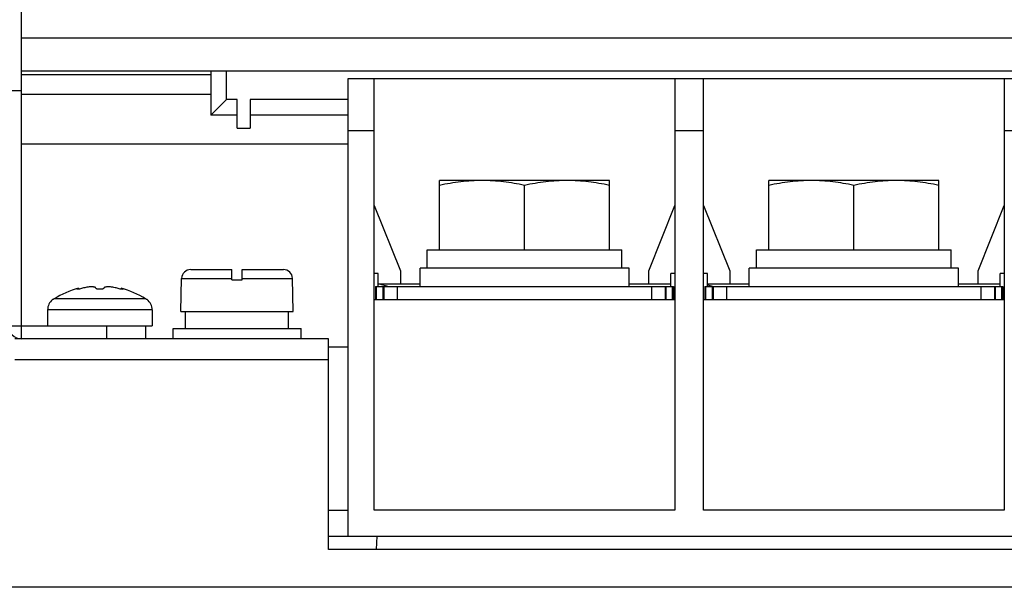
# Model space of a CAD drawing. Header units: millimetres. Extents: x 0 to 1500, y 0 to 1200.
# Tile 5 of 26: x 537 to 612, y 144 to 187. Entities that reach past the tile are written whole.
import ezdxf

# ---------------------------------------------------------------- set-up
doc = ezdxf.new("R2010")
doc.units = ezdxf.units.MM
doc.header["$LTSCALE"] = 82.5
doc.layers.add('00_COMPONENTS', color=7, linetype='CONTINUOUS')

msp = doc.modelspace()

# ---------------------------------------------------------------- linework, layer by layer
at = {"layer": '00_COMPONENTS', "color": 7, "linetype": 'CONTINUOUS'}
for p, q in [((537.078, 163.758), (537.078, 242.158)), ((647.178, 185.758), (537.078, 185.758)), ((537.078, 183.258), (654.078, 183.258)), ((551.578, 183.258), (551.578, 179.858)), ((537.078, 182.958), (551.578, 182.958)), ((562.078, 182.658), (645.078, 182.658)), ((562.078, 147.658), (562.078, 182.658)), ((564.078, 149.658), (564.078, 182.658)), ((587.078, 182.658), (587.078, 149.658)), ((589.278, 149.658), (589.278, 182.658)), ((612.278, 182.658), (612.278, 149.658)), ((536.078, 181.758), (537.078, 181.758)), ((552.778, 181.058), (551.578, 179.858)), ((553.578, 178.858), (553.578, 181.058)), ((554.578, 181.058), (554.578, 178.858)), ((553.578, 179.858), (551.578, 179.858)), ((562.078, 179.858), (554.578, 179.858)), ((553.578, 178.858), (554.578, 178.858)), ((537.078, 177.658), (562.078, 177.658)), ((582.078, 174.858), (569.078, 174.858)), ((569.078, 169.558), (569.078, 174.858)), ((582.078, 169.558), (582.078, 174.858)), ((607.278, 174.858), (594.278, 174.858)), ((594.278, 169.558), (594.278, 174.858)), ((607.278, 169.558), (607.278, 174.858)), ((575.578, 169.558), (575.578, 174.492)), ((600.778, 169.558), (600.778, 174.492)), ((564.078, 172.958), (566.078, 167.958)), ((585.078, 167.958), (587.078, 172.958)), ((589.278, 172.958), (591.278, 167.958)), ((610.278, 167.958), (612.278, 172.958)), ((568.128, 169.558), (583.028, 169.558)), ((568.128, 168.158), (568.128, 169.558)), ((583.028, 168.158), (583.028, 169.558)), ((593.328, 169.558), (608.228, 169.558)), ((593.328, 168.158), (593.328, 169.558)), ((608.228, 168.158), (608.228, 169.558)), ((550.035, 168.058), (553.178, 168.058)), ((553.178, 167.258), (553.178, 168.058)), ((553.978, 168.058), (557.121, 168.058)), ((553.978, 167.258), (553.978, 168.058)), ((583.578, 168.158), (567.578, 168.158)), ((567.578, 166.758), (567.578, 168.158)), ((583.578, 166.758), (583.578, 168.158)), ((608.778, 168.158), (592.778, 168.158)), ((592.778, 166.758), (592.778, 168.158)), ((608.778, 166.758), (608.778, 168.158)), ((549.278, 164.858), (549.335, 167.374)), ((557.878, 164.858), (557.821, 167.374)), ((564.378, 167.758), (564.078, 167.758)), ((564.378, 166.758), (564.378, 167.758)), ((566.078, 167.958), (566.078, 166.958)), ((585.078, 166.958), (585.078, 167.958)), ((587.078, 167.758), (586.778, 167.758)), ((586.778, 166.758), (586.778, 167.758)), ((589.578, 167.758), (589.278, 167.758)), ((589.578, 166.758), (589.578, 167.758)), ((591.278, 167.958), (591.278, 166.958)), ((610.278, 166.958), (610.278, 167.958)), ((612.278, 167.758), (611.978, 167.758)), ((611.978, 166.758), (611.978, 167.758)), ((541.44, 166.62), (541.44, 166.554)), ((544.716, 166.62), (544.716, 166.554)), ((553.178, 167.258), (553.978, 167.258)), ((564.178, 166.758), (586.978, 166.758)), ((564.178, 166.758), (564.178, 165.758)), ((564.378, 166.958), (567.578, 166.958)), ((564.465, 166.958), (565.203, 166.758)), ((564.828, 165.758), (564.828, 166.758)), ((583.578, 166.958), (586.778, 166.958)), ((586.328, 166.758), (586.328, 165.758)), ((586.978, 166.758), (586.978, 165.758)), ((589.378, 166.758), (612.178, 166.758)), ((589.378, 166.758), (589.378, 165.758)), ((589.578, 166.958), (592.778, 166.958)), ((589.578, 166.886), (590.029, 166.764)), ((590.028, 165.758), (590.028, 166.758)), ((608.778, 166.958), (611.978, 166.958)), ((611.528, 166.758), (611.528, 165.758)), ((612.178, 166.758), (612.178, 165.758)), ((539.584, 165.806), (539.515, 165.758)), ((546.64, 165.758), (546.572, 165.806)), ((539.515, 165.758), (539.465, 165.758)), ((546.691, 165.758), (546.64, 165.758)), ((564.078, 165.758), (587.078, 165.758)), ((589.278, 165.758), (612.278, 165.758)), ((539.078, 164.968), (539.078, 163.758)), ((547.078, 164.968), (547.078, 163.758)), ((549.278, 164.858), (557.878, 164.858)), ((549.628, 163.558), (549.628, 164.858)), ((557.52, 163.558), (557.52, 164.858)), ((537.078, 163.758), (547.078, 163.758)), ((543.578, 163.758), (543.578, 162.758)), ((546.578, 163.758), (546.578, 162.758)), ((548.678, 163.558), (558.478, 163.558)), ((548.678, 162.758), (548.678, 163.558)), ((558.478, 162.758), (558.478, 163.558)), ((560.578, 162.158), (562.078, 162.158)), ((560.578, 149.658), (562.078, 149.658)), ((587.078, 149.658), (564.078, 149.658)), ((612.278, 149.658), (589.278, 149.658)), ((560.578, 147.658), (639.578, 147.658)), ((564.278, 147.658), (564.228, 146.658))]:
    msp.add_line(p, q, dxfattribs=at)
at = {"layer": '00_COMPONENTS', "color": 9, "linetype": 'CONTINUOUS'}
for p, q in [((552.778, 181.058), (552.778, 183.258)), ((537.078, 181.458), (551.578, 181.458)), ((553.578, 181.058), (552.778, 181.058)), ((562.078, 181.058), (554.578, 181.058)), ((564.078, 178.658), (562.078, 178.658)), ((589.278, 178.658), (587.078, 178.658)), ((614.478, 178.658), (612.278, 178.658)), ((549.335, 167.374), (553.178, 167.374)), ((553.978, 167.374), (557.821, 167.374)), ((564.251, 165.758), (564.251, 166.758)), ((564.754, 165.758), (564.754, 166.758)), ((565.828, 166.758), (565.828, 165.758)), ((585.328, 165.758), (585.328, 166.758)), ((586.401, 166.758), (586.401, 165.758)), ((586.904, 165.758), (586.904, 166.758)), ((589.451, 165.758), (589.451, 166.758)), ((589.954, 165.758), (589.954, 166.758)), ((591.028, 166.758), (591.028, 165.758)), ((610.528, 165.758), (610.528, 166.758)), ((611.601, 166.758), (611.601, 165.758)), ((612.104, 165.758), (612.104, 166.758)), ((546.572, 165.806), (539.584, 165.806)), ((547.078, 164.968), (539.078, 164.968)), ((536.078, 163.758), (537.078, 163.758)), ((537.078, 162.758), (537.078, 163.758)), ((560.578, 161.158), (536.578, 161.158)), ((665.978, 143.758), (431.178, 143.758))]:
    msp.add_line(p, q, dxfattribs=at)
at = {"layer": '00_COMPONENTS', "color": 3, "linetype": 'CONTINUOUS'}
for p, q in [((560.578, 162.758), (536.578, 162.758)), ((560.578, 146.658), (560.578, 162.758)), ((641.578, 146.658), (560.578, 146.658))]:
    msp.add_line(p, q, dxfattribs=at)
at = {"layer": '00_COMPONENTS', "color": 7, "linetype": 'CONTINUOUS'}
for centre, radius, start, end in [((550.035, 167.358), 0.7, 90, 178.7), ((557.121, 167.358), 0.7, 1.3, 90), ((543.078, 160.358), 6.472, 104.66056, 122.6763), ((543.078, 160.358), 6.472, 57.3237, 75.33944), ((540.078, 164.968), 1, 127.7932, 180), ((546.078, 164.968), 1, 0, 52.2068)]:
    msp.add_arc(centre, radius, start, end, dxfattribs=at)
at = {"layer": '00_COMPONENTS', "color": 3, "linetype": 'CONTINUOUS'}
msp.add_arc((537.078, 163.758), 1, 180, 270, dxfattribs=at)
at = {"layer": '00_COMPONENTS', "color": 7, "linetype": 'CONTINUOUS'}
for points, knots in [([(572.328, 174.858), (571.783, 174.858), (570.69, 174.79), (569.613, 174.605), (569.078, 174.492)], [0, 0, 0, 0, 0.499238, 1, 1, 1, 1]), ([(575.578, 174.492), (575.043, 174.605), (573.965, 174.79), (572.873, 174.858), (572.328, 174.858)], [0, 0, 0, 0, 0.500762, 1, 1, 1, 1]), ([(578.828, 174.858), (578.283, 174.858), (577.19, 174.79), (576.113, 174.605), (575.578, 174.492)], [0, 0, 0, 0, 0.499238, 1, 1, 1, 1]), ([(582.078, 174.492), (581.543, 174.605), (580.465, 174.79), (579.373, 174.858), (578.828, 174.858)], [0, 0, 0, 0, 0.500762, 1, 1, 1, 1]), ([(597.528, 174.858), (596.983, 174.858), (595.89, 174.79), (594.813, 174.605), (594.278, 174.492)], [0, 0, 0, 0, 0.499238, 1, 1, 1, 1]), ([(600.778, 174.492), (600.243, 174.605), (599.165, 174.79), (598.073, 174.858), (597.528, 174.858)], [0, 0, 0, 0, 0.500762, 1, 1, 1, 1]), ([(604.028, 174.858), (603.483, 174.858), (602.39, 174.79), (601.313, 174.605), (600.778, 174.492)], [0, 0, 0, 0, 0.499238, 1, 1, 1, 1]), ([(607.278, 174.492), (606.743, 174.605), (605.665, 174.79), (604.573, 174.858), (604.028, 174.858)], [0, 0, 0, 0, 0.500762, 1, 1, 1, 1]), ([(541.306, 166.554), (541.306, 166.556), (541.308, 166.561), (541.32, 166.571), (541.346, 166.585), (541.388, 166.602), (541.421, 166.614), (541.44, 166.62)], [0, 0, 0, 0, 0.040328, 0.103532, 0.308632, 0.613112, 1, 1, 1, 1]), ([(541.433, 166.551), (541.416, 166.548), (541.391, 166.545), (541.359, 166.543), (541.341, 166.543), (541.326, 166.544), (541.314, 166.546), (541.306, 166.55), (541.306, 166.554)], [0, 0, 0, 0, 0.40875, 0.577038, 0.71799, 0.829918, 0.912352, 1, 1, 1, 1]), ([(541.756, 166.625), (541.702, 166.608), (541.596, 166.58), (541.487, 166.558), (541.433, 166.551)], [0, 0, 0, 0, 0.506375, 1, 1, 1, 1]), ([(542.778, 166.625), (542.778, 166.633), (542.773, 166.65), (542.754, 166.671), (542.725, 166.689), (542.686, 166.704), (542.636, 166.716), (542.552, 166.728), (542.429, 166.733), (542.266, 166.725), (542.093, 166.704), (541.921, 166.671), (541.809, 166.642), (541.756, 166.625)], [0, 0, 0, 0, 0.021895, 0.046839, 0.078101, 0.117258, 0.164787, 0.220534, 0.353986, 0.509645, 0.676692, 0.843645, 1, 1, 1, 1]), ([(543.378, 166.625), (543.378, 166.612), (543.358, 166.593), (543.327, 166.579), (543.29, 166.566), (543.245, 166.556), (543.173, 166.546), (543.078, 166.541), (542.982, 166.546), (542.911, 166.556), (542.866, 166.566), (542.829, 166.579), (542.798, 166.593), (542.778, 166.612), (542.778, 166.625)], [0, 0, 0, 0, 0.058618, 0.105813, 0.165891, 0.237743, 0.319328, 0.5, 0.680672, 0.762257, 0.834109, 0.894187, 0.941382, 1, 1, 1, 1]), ([(544.4, 166.625), (544.347, 166.642), (544.235, 166.671), (544.063, 166.704), (543.889, 166.725), (543.727, 166.733), (543.603, 166.728), (543.52, 166.716), (543.47, 166.704), (543.43, 166.689), (543.401, 166.671), (543.382, 166.65), (543.378, 166.633), (543.378, 166.625)], [0, 0, 0, 0, 0.156349, 0.323298, 0.490345, 0.646009, 0.779465, 0.835213, 0.882741, 0.921898, 0.95316, 0.978105, 1, 1, 1, 1]), ([(544.722, 166.551), (544.668, 166.558), (544.56, 166.58), (544.453, 166.608), (544.4, 166.625)], [0, 0, 0, 0, 0.493625, 1, 1, 1, 1]), ([(544.716, 166.62), (544.735, 166.614), (544.768, 166.602), (544.81, 166.585), (544.835, 166.571), (544.847, 166.561), (544.85, 166.556), (544.85, 166.554)], [0, 0, 0, 0, 0.386888, 0.691368, 0.896468, 0.959671, 1, 1, 1, 1]), ([(544.85, 166.554), (544.85, 166.55), (544.841, 166.546), (544.83, 166.544), (544.815, 166.543), (544.797, 166.543), (544.765, 166.545), (544.74, 166.548), (544.722, 166.551)], [0, 0, 0, 0, 0.087647, 0.170082, 0.282009, 0.422962, 0.591249, 1, 1, 1, 1])]:
    msp.add_open_spline(points, degree=3, knots=knots, dxfattribs=at)

doc.saveas('drawing.dxf')
